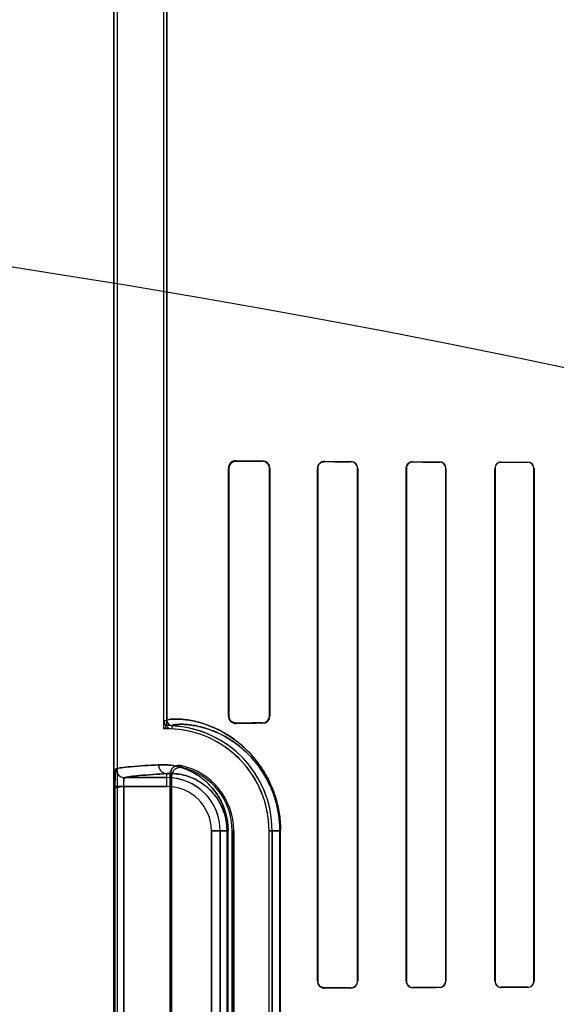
# Model space of a CAD drawing. Header units: millimetres. Extents: x 0 to 297, y 0 to 210.
# Tile 175 of 256: x 58.362 to 58.635, y 159.308 to 159.809. Entities that reach past the tile are written whole.
import ezdxf

# ---------------------------------------------------------------- set-up
doc = ezdxf.new("R2010")
doc.units = ezdxf.units.MM
doc.header["$LTSCALE"] = 16.335
doc.layers.get('0').update_dxf_attribs({"linetype": 'CONTINUOUS'})
for name, color, linetype in [('AXES_REF', 7, 'CONTINUOUS'), ('INTFCLR_1', 7, 'CONTINUOUS'), ('INTFCLR_72935', 7, 'CONTINUOUS')]:
    doc.layers.add(name, color=color, linetype=linetype)

msp = doc.modelspace()

# ---------------------------------------------------------------- linework, layer by layer
at = {"color": 7, "linetype": 'Continuous'}
for radius in [8.7262453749, 8.7255, 8.6696226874]:
    msp.add_circle((57.5376079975, 154.4105885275), radius, dxfattribs=at)
msp.add_arc((57.5376079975, 154.4105885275), 8.64, 278.2771290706, 261.7228709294, dxfattribs=at)
at = {"layer": 'AXES_REF', "color": 9, "linetype": 'Continuous'}
for radius in [7.9600610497, 5.3357191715]:
    msp.add_circle((57.5376079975, 154.4105885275), radius, dxfattribs=at)
at = {"layer": 'INTFCLR_1', "color": 6, "linetype": 'Continuous'}
for p, q in [((58.4094628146, 159.9635757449), (58.4094628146, 157.5605757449)), ((58.4110497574, 159.9635908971), (58.4110497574, 157.5605757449)), ((58.4348758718, 159.4527441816), (58.4348758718, 159.964076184)), ((58.4364628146, 159.964091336), (58.4364628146, 159.4527441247)), ((58.4676973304, 159.4550757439), (58.4676973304, 159.5810757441)), ((58.4679254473, 159.4550757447), (58.4679254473, 159.5810757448)), ((58.48867061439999, 159.5810757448), (58.48867061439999, 159.4550757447)), ((58.4888573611, 159.5810757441), (58.4888573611, 159.4550757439)), ((58.513006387, 159.3200757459), (58.513006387, 159.5810757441)), ((58.5131695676, 159.3200757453), (58.5131695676, 159.5810757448)), ((58.5334638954, 159.5810757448), (58.5334638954, 159.3200757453)), ((58.5336114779, 159.5810757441), (58.5336114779, 159.3200757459)), ((58.55821055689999, 159.3200757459), (58.55821055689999, 159.5810757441)), ((58.55834693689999, 159.3200757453), (58.55834693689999, 159.5810757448)), ((58.5783076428, 159.5810757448), (58.5783076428, 159.3200757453)), ((58.5784355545, 159.5810757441), (58.5784355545, 159.3200757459)), ((58.603362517, 159.3200757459), (58.603362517, 159.5810757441)), ((58.6034838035, 159.3200757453), (58.6034838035, 159.5810757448)), ((58.6231852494, 159.5810757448), (58.6231852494, 159.3200757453)), ((58.6233012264, 159.5810757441), (58.6233012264, 159.3200757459)), ((58.43804975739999, 159.4254067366), (58.43804975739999, 159.1517447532)), ((58.4388371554, 159.1527320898), (58.4388371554, 159.4244194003)), ((58.4696212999, 159.396575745), (58.4696212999, 159.1805757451)), ((58.4704086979, 159.1805757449), (58.4704086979, 159.3965757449)), ((58.4884086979, 159.1805757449), (58.4884086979, 159.3965757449)), ((58.48999564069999, 159.3965757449), (58.48999564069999, 159.1805757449))]:
    msp.add_line(p, q, dxfattribs=at)
at = {"layer": 'INTFCLR_1', "color": 9, "linetype": 'Continuous'}
for p, q in [((58.4716096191, 159.5849536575), (58.4716096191, 159.5847362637)), ((58.4851096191, 159.584656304), (58.4851096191, 159.5848493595)), ((58.5166096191, 159.5846600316), (58.5166096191, 159.5845004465)), ((58.5301096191, 159.5844434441), (58.5301096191, 159.5845937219)), ((58.5616096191, 159.5844618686), (58.5616096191, 159.5843273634)), ((58.5751096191, 159.5842836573), (58.5751096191, 159.5844130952)), ((58.6066096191, 159.5843133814), (58.6066096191, 159.584193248)), ((58.6201096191, 159.5841588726), (58.6201096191, 159.5842758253)), ((58.4679254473, 159.5810757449), (58.4676973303, 159.5810757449)), ((58.4888573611, 159.5810757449), (58.48867061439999, 159.5810757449)), ((58.5131695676, 159.5810757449), (58.5130063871, 159.5810757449)), ((58.5336114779, 159.5810757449), (58.5334638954, 159.5810757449)), ((58.55834693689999, 159.5810757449), (58.558210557, 159.5810757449)), ((58.5784355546, 159.5810757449), (58.5783076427, 159.5810757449)), ((58.6034838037, 159.5810757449), (58.6033625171, 159.5810757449)), ((58.6233012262, 159.5810757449), (58.6231852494, 159.5810757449)), ((58.4348758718, 159.4527439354), (58.4364628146, 159.4527439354)), ((58.4676973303, 159.4550757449), (58.4679254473, 159.4550757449)), ((58.4716096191, 159.4514152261), (58.4716096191, 159.4511978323)), ((58.4851096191, 159.4513021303), (58.4851096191, 159.4514951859)), ((58.48867061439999, 159.4550757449), (58.4888573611, 159.4550757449)), ((58.4390331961, 159.4500468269), (58.4389569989, 159.4484617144)), ((58.4149623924, 159.4236529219), (58.4364628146, 159.4236529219)), ((58.4364628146, 159.4191536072), (58.4364628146, 159.425672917)), ((58.4099823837, 159.4191536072), (58.4099823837, 159.1579978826)), ((58.4364628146, 159.4191536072), (58.4099823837, 159.4191536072)), ((58.4144776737, 159.1579978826), (58.4144776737, 159.4191536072)), ((58.4590406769, 159.1805757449), (58.4590406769, 159.3965757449)), ((58.4675491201, 159.3965757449), (58.4590406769, 159.3965757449)), ((58.4635399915, 159.3965757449), (58.4635399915, 159.1805757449)), ((58.4670232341, 159.3965757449), (58.4670232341, 159.1805757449)), ((58.4675491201, 159.1805757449), (58.4675491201, 159.3965757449)), ((58.4704086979, 159.3965757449), (58.4696212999, 159.3965757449)), ((58.4884086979, 159.3965757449), (58.4942440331, 159.3965757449)), ((58.49391208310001, 159.3965757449), (58.49391208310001, 159.1805757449)), ((58.494244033, 159.1805757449), (58.494244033, 159.3965757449)), ((58.5130063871, 159.3200757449), (58.5131695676, 159.3200757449)), ((58.5166096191, 159.3166510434), (58.5166096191, 159.3164914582)), ((58.5301096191, 159.316557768), (58.5301096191, 159.3167080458)), ((58.5334638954, 159.3200757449), (58.5336114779, 159.3200757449)), ((58.558210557, 159.3200757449), (58.55834693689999, 159.3200757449)), ((58.5616096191, 159.3168241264), (58.5616096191, 159.3166896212)), ((58.5751096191, 159.3167383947), (58.5751096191, 159.3168678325)), ((58.5783076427, 159.3200757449), (58.5784355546, 159.3200757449)), ((58.6033625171, 159.3200757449), (58.6034838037, 159.3200757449)), ((58.6066096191, 159.3169582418), (58.6066096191, 159.3168381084)), ((58.6201096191, 159.3168756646), (58.6201096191, 159.3169926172)), ((58.6231852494, 159.3200757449), (58.6233012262, 159.3200757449))]:
    msp.add_line(p, q, dxfattribs=at)
at = {"layer": 'INTFCLR_1', "color": 7, "linetype": 'Continuous'}
for points in [[(58.4705082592, 159.5845739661), (58.47061652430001, 159.5846055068), (58.4707281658, 159.5846342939), (58.4708431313, 159.5846600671), (58.4709609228, 159.584682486), (58.47108188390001, 159.584701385), (58.4712072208, 159.5847166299), (58.47133726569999, 159.5847278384), (58.4714714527, 159.5847345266), (58.4716096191, 159.5847362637)], [(58.515513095, 159.5843252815), (58.5156256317, 159.5843605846), (58.51574071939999, 159.5843923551), (58.5158582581, 159.5844204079), (58.5159780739, 159.5844445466), (58.5161001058, 159.5844646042), (58.5162244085, 159.5844804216), (58.516350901, 159.5844918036), (58.5164793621, 159.5844985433), (58.5166096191, 159.5845004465)], [(58.4716096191, 159.4514152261), (58.471471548, 159.4514169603), (58.47133736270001, 159.4514236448), (58.4712072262, 159.4514348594), (58.4710816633, 159.4514501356), (58.4709603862, 159.451469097), (58.4708423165, 159.4514915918), (58.47072715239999, 159.4515174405), (58.4706153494, 159.4515463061), (58.4705069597, 159.4515779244)], [(58.5166096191, 159.3166510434), (58.51648702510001, 159.3166526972), (58.5163633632, 159.3166588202), (58.51623880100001, 159.3166695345), (58.51611253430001, 159.3166850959), (58.5159857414, 159.3167055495), (58.5158615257, 159.3167303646), (58.51574097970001, 159.3167590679), (58.5156232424, 159.316791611), (58.5155084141, 159.3168277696)]]:
    msp.add_lwpolyline(points, dxfattribs=at)
at = {"layer": 'INTFCLR_1', "color": 6, "linetype": 'Continuous'}
for centre, radius, start, end in [((58.4715760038, 159.5810750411), 0.0038787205, 89.5034398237, 179.9896159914), ((58.48508336, 159.5810754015), 0.003774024, 0.0052012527, 89.6013433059), ((58.48508985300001, 159.5810755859), 0.0035807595, 0.0025424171, 89.68372284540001), ((58.5165908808, 159.5810755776), 0.0035845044, 89.7004800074, 179.997339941), ((58.53009335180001, 159.5810756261), 0.0035181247, 0.0019213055, 89.7350742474), ((58.53009610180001, 159.5810756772), 0.0033677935, 0.0011508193, 89.770029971), ((58.5615967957, 159.5810756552), 0.0033862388, 89.7830245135, 179.9984963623), ((58.56159931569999, 159.5810748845), 0.0032524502, 89.8184937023, 179.9848434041), ((58.5750983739, 159.5810756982), 0.0033372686, 0.0007876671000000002, 89.806945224), ((58.5750996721, 159.5810757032), 0.0032079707, 0.0007436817, 89.82233974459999), ((58.6066006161, 159.5810752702), 0.0032381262, 89.84069783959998, 179.9916147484), ((58.6066018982, 159.5810751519), 0.0031181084, 89.8581250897, 179.989104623), ((58.6201005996, 159.5810751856), 0.0032006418, 0.009996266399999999, 89.83853524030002), ((58.6201014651, 159.5810750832), 0.0030837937, 0.0122927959, 89.8484988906), ((58.4391630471, 159.4527439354), 0.0042871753, 179.9999882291, 267.2452073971), ((58.4391630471, 159.4527439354), 0.0027002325, 180, 267.24443316), ((58.4715760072, 159.4550764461), 0.0038787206, 180.010373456, 270.4965110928), ((58.485089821, 159.4550759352), 0.0035808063, 270.3167873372, 359.9969508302), ((58.4850833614, 159.4550760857), 0.0037740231, 270.3986358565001, 359.9948113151), ((58.4364628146, 159.3965757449), 0.0519458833, 1.1159e-06, 87.24788268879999), ((58.4364628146, 159.3965757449), 0.0535328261, 2.350000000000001e-08, 87.2478819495), ((58.4364628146, 159.3965757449), 0.0339458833, 1.7076e-06, 78.11108184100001), ((58.4364628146, 159.3965757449), 0.0331584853, 1.409e-07, 76.16476393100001), ((58.5165908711, 159.3200759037), 0.0035844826, 180.0025220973, 270.2996750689), ((58.5300933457, 159.3200758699), 0.0035181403, 270.2650249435, 359.9979809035), ((58.5300960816, 159.3200758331), 0.0033678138, 270.2303131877, 359.998506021), ((58.5615966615, 159.3200759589), 0.0033862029, 180.0036033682, 270.2192392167), ((58.5615994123, 159.3200767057), 0.0032525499, 180.016918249, 270.1797988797), ((58.5750974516, 159.320076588), 0.0033381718, 270.2088390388, 359.9855468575), ((58.57509946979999, 159.3200760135), 0.0032081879, 270.1812591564, 359.9952115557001), ((58.6066005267, 159.3200761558), 0.0032380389, 180.0072517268, 270.1608864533), ((58.6066018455, 159.3200763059), 0.0031180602, 180.0103008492, 270.1428446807), ((58.62010055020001, 159.3200763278), 0.0032006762, 270.162348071, 359.9895839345), ((58.6201014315, 159.3200764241), 0.0030838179, 270.1521243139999, 359.9873886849)]:
    msp.add_arc(centre, radius, start, end, dxfattribs=at)
at = {"layer": 'INTFCLR_1', "color": 7, "linetype": 'Continuous'}
for centre, radius, start, end in [((58.4715861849, 159.5810755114), 0.0036607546, 107.1248399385, 179.9963450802), ((58.47158603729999, 159.4550758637), 0.0036605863, 180.0018592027, 252.8555548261), ((58.41497285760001, 159.4281536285), 0.0045010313, 180.0177188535, 269.8667752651)]:
    msp.add_arc(centre, radius, start, end, dxfattribs=at)
at = {"layer": 'INTFCLR_1', "color": 9, "linetype": 'Continuous'}
for centre, radius, start, end in [((58.3800311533, 159.3707317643), 0.08666611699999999, 42.0440516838, 42.95981976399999), ((58.4364628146, 159.3965757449), 0.0270771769, 4.199999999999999e-09, 90.00000000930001), ((58.38031644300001, 159.3785569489), 0.0743507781, 38.0856590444, 39.0588528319), ((58.4364628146, 159.3965757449), 0.0225778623, 2.598e-07, 89.99999993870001)]:
    msp.add_arc(centre, radius, start, end, dxfattribs=at)
at = {"layer": 'INTFCLR_1', "color": 6, "linetype": 'Continuous'}
for centre, major_axis, ratio, start_param, end_param in [((58.9058596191, 159.5855757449), (0.4693968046, 0), 0.0034906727, -2.752156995, -2.682292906), ((58.9058596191, 159.5855757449), (0.4963968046, 0), 0.0034906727, -2.6358278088, -2.5822577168), ((58.9058596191, 159.5855757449), (0.4693968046, 0), 0.0034906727, -2.5485709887, -2.4989177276), ((58.9058596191, 159.5855757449), (0.4963968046, 0), 0.0034906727, -2.4721230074, -2.4294368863), ((58.9058596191, 159.5855757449), (0.4693968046, 0), 0.0034906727, -2.3940887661, -2.3526946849), ((58.9058596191, 159.5855757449), (0.4963968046, 0), 0.0034906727, -2.3371288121, -2.3000343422), ((58.9058596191, 159.5855757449), (0.4693968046, 0), 0.0034906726, -2.262071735, -2.2252929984), ((58.9058596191, 159.5855757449), (0.4963968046, 0), 0.0034906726, -2.217857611, -2.1841931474), ((58.9058596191, 159.4505757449), (0.4963968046, 0), 0.0034906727, 2.5822577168, 2.6358278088), ((58.9058596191, 159.4505757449), (0.4693968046, 0), 0.0034906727, 2.682292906, 2.752156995), ((58.9058596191, 159.3155757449), (0.4963968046, 0), 0.0034906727, 2.4294368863, 2.4721230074), ((58.9058596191, 159.3155757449), (0.4693968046, 0), 0.0034906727, 2.4989177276, 2.5485709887), ((58.9058596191, 159.315575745), (0.4963968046, 0), 0.0034906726, 2.3000343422, 2.3371288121), ((58.9058596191, 159.315575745), (0.4693968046, 0), 0.0034906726, 2.3526946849, 2.3940887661), ((58.9058596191, 159.3155757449), (0.4963968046, 0), 0.0034906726, 2.1841931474, 2.217857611), ((58.9058596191, 159.3155757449), (0.4693968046, 0), 0.0034906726, 2.2252929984, 2.262071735)]:
    msp.add_ellipse(centre, major_axis=major_axis, ratio=ratio, start_param=start_param, end_param=end_param, dxfattribs=at)
at = {"layer": 'INTFCLR_1', "color": 7, "linetype": 'Continuous'}
for points, knots in [([(58.4679254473, 159.5810757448), (58.4679256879, 159.5815783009), (58.4681504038, 159.5826385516), (58.46930808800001, 159.5842157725), (58.470760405, 159.5847307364), (58.4716096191, 159.5847362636)], [0, 0, 0, 0, 0.2647708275, 0.5525836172, 1, 1, 1, 1]), ([(58.5131695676, 159.5810757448), (58.5131693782, 159.5816713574), (58.5134795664, 159.5828167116), (58.5147439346, 159.5841511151), (58.5159563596, 159.5844894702), (58.5166096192, 159.5845004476)], [0, 0, 0, 0, 0.335149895, 0.6323603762, 1, 1, 1, 1]), ([(58.4716096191, 159.4514152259), (58.47103974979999, 159.4514196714), (58.4699715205, 159.4516613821), (58.4684406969, 159.4528478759), (58.467922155, 159.4542270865), (58.4679254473, 159.4550757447)], [0, 0, 0, 0, 0.3002660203, 0.5528494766, 1, 1, 1, 1]), ([(58.4105266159, 159.4282092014), (58.4104406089, 159.4283116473), (58.4102607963, 159.4275331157), (58.4101804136, 159.4265934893), (58.4100539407, 159.4245242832), (58.4100115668, 159.4225316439), (58.40998693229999, 159.4208671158), (58.4099823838, 159.419732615), (58.4099823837, 159.41915361)], [0, 0, 0, 0, 0.0440197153, 0.1339656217, 0.4566814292, 0.6255919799, 0.8094559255, 1, 1, 1, 1]), ([(58.4099823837, 159.4191536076), (58.4099823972, 159.4199855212), (58.4099905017, 159.4215854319), (58.4100433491, 159.4238276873), (58.4101057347, 159.4260060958), (58.41028595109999, 159.4274029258), (58.4104715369, 159.4281522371)], [0, 0, 0, 0, 0.2764955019, 0.5316615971, 0.7456750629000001, 1, 1, 1, 1]), ([(58.4105266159, 159.4282092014), (58.4105225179, 159.4273467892), (58.4109669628, 159.4258270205), (58.4126468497, 159.4241298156), (58.4141604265, 159.4236773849), (58.415016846, 159.4236814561)], [0, 0, 0, 0, 0.3692997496, 0.633266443, 1, 1, 1, 1]), ([(58.4144776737, 159.4191536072), (58.4144776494, 159.4196684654), (58.41446111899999, 159.4206857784), (58.41467314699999, 159.4219851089), (58.4144192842, 159.4235789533), (58.4149623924, 159.4236529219)], [0, 0, 0, 0, 0.3396962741, 0.6383566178, 1, 1, 1, 1]), ([(58.4144776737, 159.4191536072), (58.4144776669, 159.4194431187), (58.4144834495, 159.4202517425), (58.4145412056, 159.421698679), (58.4146174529, 159.4225465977), (58.4148285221, 159.4237931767), (58.415016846, 159.4236814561)], [0, 0, 0, 0, 0.188311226, 0.5371313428, 0.8575728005, 1, 1, 1, 1]), ([(58.5166096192, 159.3166510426), (58.516159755, 159.3166572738), (58.5151421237, 159.3168448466), (58.513658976, 159.3179389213), (58.5131657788, 159.3193079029), (58.5131695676, 159.3200757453)], [0, 0, 0, 0, 0.2535536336, 0.5672629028, 1, 1, 1, 1]), ([(58.5155084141, 159.3168277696), (58.5149337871, 159.3170198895), (58.5137028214, 159.3178302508), (58.5131695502, 159.3192811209), (58.5131695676, 159.3200757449)], [0, 0, 0, 0, 0.4326208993, 1, 1, 1, 1])]:
    msp.add_open_spline(points, degree=3, knots=knots, dxfattribs=at)
at = {"layer": 'INTFCLR_1', "color": 9, "linetype": 'Continuous'}
for points, knots in [([(58.43646281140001, 159.452744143), (58.4364627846, 159.4528689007), (58.43690353, 159.4531175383), (58.4382310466, 159.4533794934), (58.440465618, 159.4535251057), (58.44330917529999, 159.4534363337), (58.4463085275, 159.453144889), (58.4498548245, 159.4525443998), (58.45314364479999, 159.4517209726), (58.4560373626, 159.4508011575), (58.45932509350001, 159.4495882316), (58.46376424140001, 159.4475613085), (58.4682719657, 159.4448769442), (58.4715173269, 159.4425277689), (58.4734833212, 159.44095272), (58.4755573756, 159.4391698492), (58.4781835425, 159.4366479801), (58.4812886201, 159.4331632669), (58.4837859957, 159.4298311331), (58.4857342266, 159.4268250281), (58.4877255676, 159.4233948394), (58.4895346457, 159.4196181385), (58.49110094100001, 159.4154983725), (58.4921678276, 159.412085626), (58.4930579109, 159.4084425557), (58.493963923, 159.4032735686), (58.494244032, 159.3992682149), (58.4942440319, 159.3965757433)], [0, 0, 0, 0, 0.0041251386, 0.013256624, 0.0482721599, 0.0750908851, 0.1080998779, 0.1475758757, 0.194005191, 0.2200383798, 0.2479505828, 0.3098380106, 0.381104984, 0.4210116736, 0.4422270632, 0.4643841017, 0.5114301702, 0.5624937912, 0.6185532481, 0.6489211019, 0.6808998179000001, 0.7496577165, 0.7870645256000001, 0.8265679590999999, 0.8678085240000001, 0.9109729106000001, 1, 1, 1, 1]), ([(58.4390331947, 159.4500468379), (58.43903278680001, 159.4501683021), (58.43944118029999, 159.4504207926), (58.44071325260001, 159.4506875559), (58.4428265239, 159.4508428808), (58.4455278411, 159.4507717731), (58.4483710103, 159.4505068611), (58.4517344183, 159.4499474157), (58.45485486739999, 159.4491720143), (58.45760194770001, 159.4483018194), (58.4607247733, 159.4471526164), (58.46494108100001, 159.4452274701), (58.46922348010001, 159.4426737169), (58.4723067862, 159.4404366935), (58.4741755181, 159.4389355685), (58.4761468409, 159.4372361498), (58.4786432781, 159.4348315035), (58.4815943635, 159.4315080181), (58.4839685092, 159.4283288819), (58.4858203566, 159.4254603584), (58.4877141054, 159.4221855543), (58.4894340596, 159.4185801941), (58.4909230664, 159.4146474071), (58.4919376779, 159.4113886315), (58.49278403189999, 159.4079096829), (58.4936457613, 159.4029725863), (58.4939121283, 159.3991473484), (58.49391208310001, 159.3965757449)], [0, 0, 0, 0, 0.0042188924, 0.0133516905, 0.048284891, 0.0750250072, 0.1078940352, 0.147154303, 0.1934263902, 0.2194099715, 0.2472177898, 0.3089652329, 0.3801038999, 0.4199826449, 0.441193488, 0.4633435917, 0.5103684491, 0.5614635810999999, 0.6175595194, 0.6479869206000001, 0.6800148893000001, 0.7489116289, 0.7864124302, 0.8260117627, 0.8673817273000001, 0.9106793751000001, 1, 1, 1, 1]), ([(58.4104715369, 159.4281522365), (58.4113830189, 159.4283991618), (58.4138368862, 159.4287671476), (58.4210594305, 159.4295371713), (58.4273796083, 159.4299078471), (58.4321686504, 159.4301722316)], [0, 0, 0, 0, 0.1299135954, 0.3401620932, 1, 1, 1, 1]), ([(58.4321686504, 159.4301722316), (58.43353146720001, 159.4302474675), (58.4363855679, 159.4302273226), (58.44083041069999, 159.4296199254), (58.4455964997, 159.4282732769), (58.4496802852, 159.4264003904), (58.4530281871, 159.4243167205), (58.45517714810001, 159.4226807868), (58.4568928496, 159.4211593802), (58.4586787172, 159.4193974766), (58.4608841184, 159.4168138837), (58.46286738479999, 159.4138055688), (58.4643312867, 159.4110020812), (58.46537285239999, 159.4085772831), (58.4662752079, 159.4058949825), (58.4669826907, 159.402973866), (58.4674426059, 159.3998389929), (58.4675491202, 159.3976796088), (58.4675491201, 159.3965757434)], [0, 0, 0, 0, 0.0750536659, 0.1564805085, 0.2459796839, 0.3464559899, 0.4023291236, 0.4625807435, 0.4947026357, 0.5283756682, 0.6004715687, 0.6810517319, 0.7259046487, 0.7742538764, 0.8260146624, 0.8813433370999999, 0.9392998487, 1, 1, 1, 1]), ([(58.4321686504, 159.4301722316), (58.43217143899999, 159.4296122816), (58.4323870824, 159.4284437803), (58.4333378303, 159.4269233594), (58.4347916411, 159.425908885), (58.435926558, 159.4256758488), (58.4364628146, 159.425672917)], [0, 0, 0, 0, 0.2451610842, 0.5075751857, 0.7652119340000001, 1, 1, 1, 1]), ([(58.4364628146, 159.425672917), (58.4317171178, 159.4254085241), (58.4254539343, 159.4250377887), (58.4182970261, 159.4242678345), (58.4158653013, 159.4238997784), (58.4149623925, 159.4236529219)], [0, 0, 0, 0, 0.6598051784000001, 0.8700608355, 1, 1, 1, 1]), ([(58.4364628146, 159.425672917), (58.437632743, 159.4257477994), (58.4400859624, 159.4257509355), (58.44391249, 159.4252516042), (58.4480226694, 159.4241084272), (58.45154893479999, 159.4225005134), (58.4544417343, 159.4207033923), (58.4563008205, 159.4192886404), (58.4577854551, 159.4179710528), (58.4593328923, 159.4164421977), (58.4612448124, 159.4141972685), (58.4629628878, 159.4115823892), (58.46423183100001, 159.4091440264), (58.4651351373, 159.4070332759), (58.4659178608, 159.4046967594), (58.4665318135, 159.4021514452), (58.4669307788, 159.3994198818), (58.46702329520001, 159.3975379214), (58.4670232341, 159.3965757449)], [0, 0, 0, 0, 0.0744459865, 0.155311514, 0.2443281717, 0.3444036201, 0.4001947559, 0.4603491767, 0.4924878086, 0.5261985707, 0.5984270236, 0.6792967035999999, 0.7242751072, 0.7728542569, 0.8249392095, 0.880574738, 0.9388989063, 1, 1, 1, 1])]:
    msp.add_open_spline(points, degree=3, knots=knots, dxfattribs=at)
at = {"layer": 'INTFCLR_1', "color": 6, "linetype": 'Continuous'}
for points, knots in [([(58.443456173, 159.4297934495), (58.4429835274, 159.4298929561), (58.44199855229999, 159.4299412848), (58.4405825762, 159.4295350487), (58.439368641, 159.4287008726), (58.43834655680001, 159.4273386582), (58.4380497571, 159.4261209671), (58.4380497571, 159.4254067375)], [0, 0, 0, 0, 0.1827094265, 0.3654377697, 0.5479254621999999, 0.7298247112, 1, 1, 1, 1]), ([(58.4388371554, 159.4244194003), (58.4388371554, 159.4249127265), (58.4390007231, 159.4259041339), (58.4397104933, 159.4272232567), (58.440808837, 159.4282380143), (58.442395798, 159.4289430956), (58.443680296, 159.428947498), (58.4443920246, 159.4287722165)], [0, 0, 0, 0, 0.1831398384, 0.3651953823, 0.546521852, 0.727886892, 1, 1, 1, 1])]:
    msp.add_open_spline(points, degree=3, knots=knots, dxfattribs=at)
at = {"layer": 'INTFCLR_72935', "color": 6, "linetype": 'Continuous'}
for p, q in [((58.4094628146, 157.5605757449), (58.4094628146, 159.9635757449)), ((58.4110497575, 159.9636060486), (58.4110497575, 157.5605757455)), ((58.4348758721, 159.4484973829), (58.4348758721, 159.9640610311)), ((58.4364628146, 159.450108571), (58.4364628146, 159.964091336)), ((58.4676973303, 159.5810757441), (58.4676973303, 159.4550757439)), ((58.4679254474, 159.5810757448), (58.4679254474, 159.4550757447)), ((58.48867061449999, 159.4550757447), (58.48867061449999, 159.5810757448)), ((58.4888573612, 159.4550757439), (58.4888573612, 159.5810757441)), ((58.5130063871, 159.5810757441), (58.5130063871, 159.3200757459)), ((58.5131695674, 159.5810757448), (58.5131695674, 159.3200757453)), ((58.5334638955, 159.3200757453), (58.5334638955, 159.5810757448)), ((58.53361147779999, 159.3200757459), (58.53361147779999, 159.5810757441)), ((58.5582105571, 159.5810757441), (58.5582105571, 159.3200757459)), ((58.558346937, 159.5810757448), (58.558346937, 159.3200757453)), ((58.5783076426, 159.3200757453), (58.5783076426, 159.5810757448)), ((58.5784355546, 159.3200757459), (58.5784355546, 159.5810757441)), ((58.6033625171, 159.5810757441), (58.6033625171, 159.3200757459)), ((58.6034838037, 159.5810757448), (58.6034838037, 159.3200757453)), ((58.6231852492, 159.3200757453), (58.6231852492, 159.5810757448)), ((58.6233012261, 159.3200757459), (58.6233012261, 159.5810757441)), ((58.4364628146, 159.4501085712), (58.4353988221, 159.4490337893)), ((58.43804975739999, 159.1517447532), (58.43804975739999, 159.4254067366)), ((58.4388371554, 159.4244194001), (58.4388371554, 159.1527320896)), ((58.4696212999, 159.1805757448), (58.4696212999, 159.3965757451)), ((58.4704086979, 159.3965757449), (58.4704086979, 159.1805757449)), ((58.4884086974, 159.1805757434), (58.4884086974, 159.3965757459)), ((58.48999564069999, 159.1805757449), (58.48999564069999, 159.3965757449))]:
    msp.add_line(p, q, dxfattribs=at)
at = {"layer": 'INTFCLR_72935', "color": 9, "linetype": 'Continuous'}
for p, q in [((58.4716096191, 159.5847362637), (58.4716096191, 159.5849536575)), ((58.4851096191, 159.5848493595), (58.4851096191, 159.584656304)), ((58.5166096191, 159.5845004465), (58.5166096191, 159.5846600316)), ((58.5301096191, 159.5845937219), (58.5301096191, 159.5844434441)), ((58.5616096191, 159.5843273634), (58.5616096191, 159.5844618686)), ((58.5751096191, 159.5844130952), (58.5751096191, 159.5842836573)), ((58.6066096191, 159.584193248), (58.6066096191, 159.5843133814)), ((58.6201096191, 159.5842758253), (58.6201096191, 159.5841588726)), ((58.4676973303, 159.5810757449), (58.4679254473, 159.5810757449)), ((58.48867061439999, 159.5810757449), (58.4888573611, 159.5810757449)), ((58.5130063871, 159.5810757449), (58.5131695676, 159.5810757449)), ((58.5334638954, 159.5810757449), (58.5336114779, 159.5810757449)), ((58.558210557, 159.5810757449), (58.55834693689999, 159.5810757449)), ((58.5783076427, 159.5810757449), (58.5784355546, 159.5810757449)), ((58.6033625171, 159.5810757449), (58.6034838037, 159.5810757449)), ((58.6231852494, 159.5810757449), (58.6233012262, 159.5810757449)), ((58.4679254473, 159.4550757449), (58.4676973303, 159.4550757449)), ((58.4716096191, 159.4511978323), (58.4716096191, 159.4514152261)), ((58.4851096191, 159.4514951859), (58.4851096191, 159.4513021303)), ((58.4888573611, 159.4550757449), (58.48867061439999, 159.4550757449)), ((58.4364628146, 159.4236529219), (58.4149623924, 159.4236529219)), ((58.4364628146, 159.4191536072), (58.4364628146, 159.425672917)), ((58.4099823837, 159.4191536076), (58.4099823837, 159.1579978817)), ((58.4144776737, 159.4191536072), (58.4144776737, 159.1579978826)), ((58.4144776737, 159.4191536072), (58.4364628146, 159.4191536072)), ((58.4590406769, 159.3965757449), (58.4590406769, 159.1805757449)), ((58.4590406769, 159.3965757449), (58.4675491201, 159.3965757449)), ((58.4635399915, 159.1805757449), (58.4635399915, 159.3965757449)), ((58.4670232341, 159.1805757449), (58.4670232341, 159.3965757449)), ((58.4675491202, 159.180575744), (58.4675491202, 159.3965757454)), ((58.4696212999, 159.3965757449), (58.4704086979, 159.3965757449)), ((58.4942440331, 159.3965757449), (58.4884086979, 159.3965757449)), ((58.49391208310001, 159.1805757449), (58.49391208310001, 159.3965757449)), ((58.4942440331, 159.1805757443), (58.4942440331, 159.3965757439)), ((58.5131695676, 159.3200757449), (58.5130063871, 159.3200757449)), ((58.5166096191, 159.3164914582), (58.5166096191, 159.3166510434)), ((58.5301096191, 159.3167080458), (58.5301096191, 159.316557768)), ((58.5336114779, 159.3200757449), (58.5334638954, 159.3200757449)), ((58.55834693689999, 159.3200757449), (58.558210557, 159.3200757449)), ((58.5616096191, 159.3166896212), (58.5616096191, 159.3168241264)), ((58.5751096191, 159.3168678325), (58.5751096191, 159.3167383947)), ((58.5784355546, 159.3200757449), (58.5783076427, 159.3200757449)), ((58.6034838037, 159.3200757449), (58.6033625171, 159.3200757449)), ((58.6066096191, 159.3168381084), (58.6066096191, 159.3169582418)), ((58.6201096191, 159.3169926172), (58.6201096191, 159.3168756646)), ((58.6233012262, 159.3200757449), (58.6231852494, 159.3200757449))]:
    msp.add_line(p, q, dxfattribs=at)
at = {"layer": 'INTFCLR_72935', "color": 7, "linetype": 'Continuous'}
for p, q in [((58.4144776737, 159.4191536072), (58.4099804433, 159.4182841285)), ((58.4099823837, 159.4191536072), (58.4144776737, 159.4191536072))]:
    msp.add_line(p, q, dxfattribs=at)
for points in [[(58.4716096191, 159.5847362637), (58.471471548, 159.5847345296), (58.47133736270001, 159.584727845), (58.4712072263, 159.5847166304), (58.4710816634, 159.5847013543), (58.4709603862, 159.5846823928), (58.4708423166, 159.584659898), (58.47072715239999, 159.5846340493), (58.4706153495, 159.5846051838), (58.4705069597, 159.5845735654)], [(58.5166096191, 159.5845004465), (58.51648702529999, 159.5844987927), (58.51636336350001, 159.5844926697), (58.5162388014, 159.5844819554), (58.5161125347, 159.584466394), (58.5159857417, 159.5844459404), (58.5158615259, 159.5844211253), (58.5157409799, 159.5843924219), (58.5156232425, 159.5843598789), (58.5155084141, 159.5843237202)], [(58.5604886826, 159.5842754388), (58.56060401, 159.5843130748), (58.5607218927, 159.5843469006), (58.5608422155, 159.5843767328), (58.5609647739, 159.5844023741), (58.5610895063, 159.584423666), (58.5612164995, 159.58444046), (58.5613456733, 159.5844525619), (58.5614767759, 159.5844597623), (58.5616096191, 159.5844618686)], [(58.4705082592, 159.4515775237), (58.47061652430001, 159.4515459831), (58.4707281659, 159.4515171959), (58.4708431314, 159.4514914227), (58.4709609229, 159.4514690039), (58.47108188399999, 159.4514501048), (58.4712072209, 159.4514348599), (58.47133726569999, 159.4514236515), (58.4714714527, 159.4514169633), (58.4716096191, 159.4514152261)], [(58.515513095, 159.3168262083), (58.5156256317, 159.3167909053), (58.51574071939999, 159.3167591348), (58.5158582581, 159.316731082), (58.5159780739, 159.3167069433), (58.5161001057, 159.3166868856), (58.5162244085, 159.3166710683), (58.516350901, 159.3166596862), (58.5164793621, 159.3166529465), (58.5166096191, 159.3166510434)]]:
    msp.add_lwpolyline(points, dxfattribs=at)
at = {"layer": 'INTFCLR_72935', "color": 6, "linetype": 'Continuous'}
for centre, radius, start, end in [((58.4715760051, 159.5810750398), 0.0038787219, 89.50345684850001, 179.9895970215), ((58.4850833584, 159.581075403), 0.0037740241, 0.0051785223, 89.6013172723), ((58.48508978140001, 159.5810755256), 0.0035808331, 0.0035082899, 89.6825807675), ((58.5165908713, 159.5810755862), 0.0035844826, 89.7003260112, 179.997476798), ((58.5300929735, 159.58107528), 0.0035184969, 0.0075571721, 89.72893754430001), ((58.5300960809, 159.5810756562), 0.0033678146, 0.0015076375, 89.7696787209), ((58.5615989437, 159.581075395), 0.0032520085, 89.8119152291, 179.9938362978), ((58.5750978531, 159.5810754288), 0.0033377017, 0.005412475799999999, 89.79801830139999), ((58.5750995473, 159.5810755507), 0.0032081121, 0.003467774, 89.8201244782), ((58.6066003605, 159.5810755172), 0.0032378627, 89.83616157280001, 179.9959851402), ((58.6066014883, 159.5810755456), 0.0031177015, 89.8505711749, 179.9963381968), ((58.6201009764, 159.5810755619), 0.0032002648, 0.0032606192, 89.8452670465), ((58.6201019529, 159.5810755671), 0.0030833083, 0.0033026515, 89.85754351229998), ((58.4715760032, 159.4550764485), 0.0038787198, 180.0104092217, 270.4965708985), ((58.48508985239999, 159.4550759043), 0.0035807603, 270.3162895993, 359.9974451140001), ((58.4850833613, 159.4550760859), 0.0037740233, 270.3986390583, 359.9948084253), ((58.4364628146, 159.3965757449), 0.0519458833, 1.1159e-06, 91.75065371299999), ((58.4364628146, 159.3965757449), 0.0535328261, 0, 90), ((58.4149728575, 159.4281536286), 0.0045010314, 180.0177195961, 269.8667759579), ((58.4364628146, 159.3965757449), 0.0339458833, 1.7076e-06, 78.1110818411), ((58.4364628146, 159.3965757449), 0.0331584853, 2.407e-07, 76.16476395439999), ((58.5165909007, 159.3200759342), 0.0035845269, 180.0030099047, 270.299200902), ((58.5300932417, 159.3200759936), 0.003518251, 270.2667111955, 359.9959667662), ((58.53009610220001, 159.3200758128), 0.0033677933, 270.2299606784, 359.9988529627), ((58.5615967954, 159.3200758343), 0.0033862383, 180.0014951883, 270.2169785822), ((58.5615987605, 159.3200759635), 0.003251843, 180.0038443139, 270.1913203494), ((58.57509801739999, 159.3200759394), 0.0033375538, 270.1991686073, 359.9966794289), ((58.57509955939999, 159.320075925), 0.003208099, 270.1796601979, 359.9967909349), ((58.6066003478, 159.3200759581), 0.0032378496, 180.0037546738, 270.1640642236), ((58.6066014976, 159.3200759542), 0.0031177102, 180.0038388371, 270.1492566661), ((58.6201009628, 159.3200759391), 0.0032002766, 270.1549760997, 359.9965416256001), ((58.6201019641, 159.3200759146), 0.0030832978, 270.1422477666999, 359.9968552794)]:
    msp.add_arc(centre, radius, start, end, dxfattribs=at)
at = {"layer": 'INTFCLR_72935', "color": 7, "linetype": 'Continuous'}
for centre, radius, start, end in [((58.47158603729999, 159.5810756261), 0.0036605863, 107.1444452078, 179.9981408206), ((58.4715861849, 159.4550759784), 0.0036607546, 180.0036548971, 252.8751600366)]:
    msp.add_arc(centre, radius, start, end, dxfattribs=at)
at = {"layer": 'INTFCLR_72935', "color": 9, "linetype": 'Continuous'}
for centre, radius, start, end in [((58.3800310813, 159.3707316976), 0.0866662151, 42.0440525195, 42.95981956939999), ((58.4364628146, 159.3965757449), 0.0270771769, 0, 89.9999999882), ((58.3803164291, 159.3785569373), 0.0743507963, 38.0856594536, 39.058853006), ((58.4364628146, 159.3965757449), 0.0225778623, 2.598e-07, 89.99999993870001)]:
    msp.add_arc(centre, radius, start, end, dxfattribs=at)
at = {"layer": 'INTFCLR_72935', "color": 6, "linetype": 'Continuous'}
for centre, major_axis, ratio, start_param, end_param in [((58.9058596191, 159.5855757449), (0.4693968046, 0), 0.0034906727, -2.752156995, -2.682292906), ((58.9058596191, 159.5855757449), (0.4963968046, 0), 0.0034906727, -2.6358278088, -2.5822577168), ((58.9058596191, 159.5855757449), (0.4693968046, 0), 0.0034906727, -2.5485709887, -2.4989177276), ((58.9058596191, 159.5855757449), (0.4963968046, 0), 0.0034906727, -2.4721230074, -2.4294368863), ((58.9058596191, 159.5855757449), (0.4693968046, 0), 0.0034906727, -2.3940887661, -2.3526946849), ((58.9058596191, 159.5855757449), (0.4963968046, 0), 0.0034906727, -2.3371288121, -2.3000343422), ((58.9058596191, 159.5855757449), (0.4693968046, 0), 0.0034906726, -2.262071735, -2.2252929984), ((58.9058596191, 159.5855757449), (0.4963968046, 0), 0.0034906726, -2.217857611, -2.1841931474), ((58.9058596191, 159.4505757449), (0.4963968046, 0), 0.0034906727, 2.5822577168, 2.6358278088), ((58.9058596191, 159.4505757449), (0.4693968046, 0), 0.0034906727, 2.682292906, 2.752156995), ((58.9058596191, 159.3155757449), (0.4963968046, 0), 0.0034906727, 2.4294368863, 2.4721230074), ((58.9058596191, 159.3155757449), (0.4693968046, 0), 0.0034906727, 2.4989177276, 2.5485709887), ((58.9058596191, 159.315575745), (0.4963968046, 0), 0.0034906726, 2.3000343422, 2.3371288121), ((58.9058596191, 159.315575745), (0.4693968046, 0), 0.0034906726, 2.3526946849, 2.3940887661), ((58.9058596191, 159.3155757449), (0.4963968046, 0), 0.0034906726, 2.1841931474, 2.217857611), ((58.9058596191, 159.3155757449), (0.4693968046, 0), 0.0034906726, 2.2252929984, 2.262071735)]:
    msp.add_ellipse(centre, major_axis=major_axis, ratio=ratio, start_param=start_param, end_param=end_param, dxfattribs=at)
at = {"layer": 'INTFCLR_72935', "color": 7, "linetype": 'Continuous'}
for points, knots in [([(58.4716096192, 159.5847362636), (58.47103975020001, 159.5847318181), (58.4699715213, 159.5844901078), (58.4684406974, 159.5833036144), (58.46792215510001, 159.5819244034), (58.4679254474, 159.5810757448)], [0, 0, 0, 0, 0.300265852, 0.5528492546, 1, 1, 1, 1]), ([(58.5166096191, 159.5845004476), (58.515965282, 159.5844915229), (58.514755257, 159.584156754), (58.5134839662, 159.5828279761), (58.5131666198, 159.5816731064), (58.5131695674, 159.5810757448)], [0, 0, 0, 0, 0.3625793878, 0.6638826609, 1, 1, 1, 1]), ([(58.561609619, 159.5844618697), (58.5611326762, 159.5844587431), (58.5600263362, 159.5842330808), (58.55861145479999, 159.5830491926), (58.5582059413, 159.5817386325), (58.5582105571, 159.5810757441)], [0, 0, 0, 0, 0.2716425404, 0.622451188, 1, 1, 1, 1]), ([(58.558210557, 159.5810757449), (58.5582105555, 159.581682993), (58.55858833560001, 159.5830811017), (58.5597645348, 159.5840246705), (58.5604886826, 159.5842754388)], [0, 0, 0, 0, 0.4420893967, 1, 1, 1, 1]), ([(58.4679254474, 159.4550757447), (58.467925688, 159.4545731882), (58.4681504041, 159.4535129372), (58.4693080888, 159.4519357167), (58.4707604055, 159.451420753), (58.4716096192, 159.4514152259)], [0, 0, 0, 0, 0.2647710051, 0.5525837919, 1, 1, 1, 1]), ([(58.4099804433, 159.4182841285), (58.4099778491, 159.4188636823), (58.4099834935, 159.4200159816), (58.4099963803, 159.4217053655), (58.4100248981, 159.4231874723), (58.4100622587, 159.4244270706), (58.41010705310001, 159.4255081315), (58.4101687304, 159.4264821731), (58.4102400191, 159.427345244), (58.410336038, 159.427815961), (58.4103986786, 159.4281324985), (58.4104715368, 159.4281522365)], [0, 0, 0, 0, 0.1753904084, 0.3487046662, 0.5113042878, 0.6238686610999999, 0.7243020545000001, 0.8377938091, 0.9227224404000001, 0.9771563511, 1, 1, 1, 1]), ([(58.4104715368, 159.4281522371), (58.41032495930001, 159.4276602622), (58.4101439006, 159.4266060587), (58.4100797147, 159.4248195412), (58.4099946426, 159.4223203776), (58.4099823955, 159.4203799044), (58.4099823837, 159.4191536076)], [0, 0, 0, 0, 0.1687067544, 0.3556061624, 0.5925891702, 1, 1, 1, 1]), ([(58.5131695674, 159.3200757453), (58.513169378, 159.3194801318), (58.5134795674, 159.3183347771), (58.5147439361, 159.3170003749), (58.51595636, 159.3166620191), (58.5166096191, 159.3166510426)], [0, 0, 0, 0, 0.3351504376, 0.6323606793, 1, 1, 1, 1]), ([(58.5131695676, 159.3200757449), (58.5131695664, 159.3196212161), (58.5134365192, 159.3182183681), (58.51462108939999, 159.3171230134), (58.515513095, 159.3168262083)], [0, 0, 0, 0, 0.3259164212, 1, 1, 1, 1])]:
    msp.add_open_spline(points, degree=3, knots=knots, dxfattribs=at)
at = {"layer": 'INTFCLR_72935', "color": 9, "linetype": 'Continuous'}
for points, knots in [([(58.4942440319, 159.3965757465), (58.4942440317, 159.399265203), (58.4939646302, 159.4032649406), (58.4930614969, 159.408424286), (58.4921755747, 159.4120566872), (58.4911134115, 159.4154618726), (58.4895532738, 159.4195746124), (58.4877510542, 159.4233452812), (58.48576700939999, 159.4267713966), (58.48381901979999, 159.4297847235), (58.4817679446, 159.4325264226), (58.4796481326, 159.4350046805), (58.4776219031, 159.4371870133), (58.4742380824, 159.4404373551), (58.4694209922, 159.4441905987), (58.46456437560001, 159.4470863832), (58.46092687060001, 159.4488571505), (58.457690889, 159.4502317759), (58.4539514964, 159.4515195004), (58.4498322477, 159.452549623), (58.44627319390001, 159.453149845), (58.4432685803, 159.4534392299), (58.4404330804, 159.4535242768), (58.438213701, 159.4533770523), (58.43689616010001, 159.4531151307), (58.4364627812, 159.452867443), (58.43646281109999, 159.4527441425)], [0, 0, 0, 0, 0.0889302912, 0.1320109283, 0.1731077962, 0.212468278, 0.2498811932, 0.3184911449, 0.3503407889, 0.3807521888, 0.4370994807, 0.4633826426, 0.4885643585, 0.5355429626, 0.6183983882, 0.6898525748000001, 0.7220784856, 0.7521177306, 0.8060655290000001, 0.8526625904, 0.8923367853, 0.9253917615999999, 0.9521384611, 0.9869002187, 0.9959229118, 1, 1, 1, 1]), ([(58.49391208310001, 159.3965757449), (58.4939120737, 159.3991444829), (58.4936464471, 159.4029643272), (58.4927875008, 159.4078919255), (58.4919451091, 159.4113605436), (58.4909350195, 159.4146122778), (58.48945166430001, 159.4185389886), (58.48773811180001, 159.4221387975), (58.4858513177, 159.425409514), (58.4839995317, 159.4282850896), (58.4820497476, 159.4309010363), (58.4800344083, 159.4332650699), (58.4781086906, 159.4353461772), (58.4748937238, 159.438444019), (58.4703166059, 159.4420193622), (58.4657022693, 159.4447753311), (58.4622457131, 159.4464581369), (58.4591727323, 159.447762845), (58.4556217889, 159.4489819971), (58.4517131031, 159.4499521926), (58.44833727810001, 159.4505116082), (58.44548892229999, 159.4507745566), (58.4427956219, 159.4508417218), (58.4406969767, 159.4506850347), (58.439434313, 159.4504183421), (58.4390327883, 159.4501669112), (58.4390331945, 159.4500468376)], [0, 0, 0, 0, 0.08922402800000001, 0.1324361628, 0.1736527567, 0.2131148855, 0.2506307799, 0.3193874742, 0.3512774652, 0.3817431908, 0.4381498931, 0.4644261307, 0.4896223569, 0.536609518, 0.6193696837, 0.6907225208, 0.7228578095, 0.7528493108, 0.8066400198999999, 0.8530711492, 0.8925523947, 0.9254639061, 0.9521190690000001, 0.9868027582, 0.9958292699, 1, 1, 1, 1]), ([(58.4321686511, 159.4301722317), (58.4273796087, 159.4299078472), (58.4210594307, 159.4295371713), (58.4138368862, 159.4287671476), (58.4113830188, 159.4283991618), (58.4104715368, 159.4281522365)], [0, 0, 0, 0, 0.6598379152, 0.8700864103, 1, 1, 1, 1]), ([(58.4675491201, 159.3965757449), (58.4675491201, 159.3976676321), (58.4674439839, 159.3998225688), (58.4669877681, 159.4029481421), (58.4662817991, 159.4058711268), (58.46538532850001, 159.408543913), (58.4643500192, 159.4109618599), (58.4632177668, 159.4131380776), (58.4620166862, 159.4150971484), (58.4604000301, 159.4173808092), (58.4583039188, 159.4198368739), (58.45606650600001, 159.4219334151), (58.45428239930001, 159.4233619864), (58.452574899, 159.4245976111), (58.4497102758, 159.4263838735), (58.4456337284, 159.4282595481), (58.441562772, 159.4294150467), (58.43848368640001, 159.4299408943), (58.4356390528, 159.4302323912), (58.4335348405, 159.4302476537), (58.4321686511, 159.4301722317)], [0, 0, 0, 0, 0.0600364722, 0.1184052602, 0.1734305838, 0.2251527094, 0.2732309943, 0.3179069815, 0.3599202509, 0.3994803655, 0.4716625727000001, 0.5370235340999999, 0.5677436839, 0.5972889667, 0.6528695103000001, 0.7531358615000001, 0.842855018, 0.8846865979, 0.9247668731, 1, 1, 1, 1]), ([(58.4321686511, 159.4301722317), (58.4321714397, 159.4296122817), (58.4323870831, 159.4284437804), (58.4333378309, 159.4269233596), (58.4347916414, 159.4259088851), (58.43592655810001, 159.4256758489), (58.4364628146, 159.425672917)], [0, 0, 0, 0, 0.2451611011, 0.5075752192, 0.7652119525, 1, 1, 1, 1]), ([(58.4149623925, 159.4236529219), (58.4158653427, 159.4238997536), (58.4182970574, 159.4242678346), (58.4254539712, 159.4250377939), (58.4317171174, 159.4254085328), (58.4364628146, 159.425672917)], [0, 0, 0, 0, 0.1299438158, 0.3401947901, 1, 1, 1, 1]), ([(58.4670232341, 159.3965757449), (58.4670232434, 159.3975274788), (58.4669319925, 159.3994056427), (58.4665361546, 159.4021294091), (58.4659236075, 159.4046760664), (58.4651460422, 159.407003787), (58.46424809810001, 159.4091088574), (58.46326619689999, 159.4110028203), (58.4622247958, 159.4127069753), (58.4608238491, 159.4146914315), (58.459008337, 159.4168235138), (58.4570708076, 159.4186413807), (58.45552649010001, 159.4198778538), (58.4540498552, 159.4209458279), (58.45157481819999, 159.4224862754), (58.448054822, 159.424096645), (58.444543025, 159.4250781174), (58.44189039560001, 159.4255155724), (58.4394438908, 159.4257500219), (58.4376356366, 159.4257479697), (58.4364628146, 159.425672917)], [0, 0, 0, 0, 0.0604328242, 0.1191770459, 0.174522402, 0.2265289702, 0.2748288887, 0.3196949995, 0.3618754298, 0.4015421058, 0.4738501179, 0.5392506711, 0.5699101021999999, 0.59942468, 0.6549230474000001, 0.7547890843, 0.8440278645, 0.8855751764, 0.9253762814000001, 1, 1, 1, 1])]:
    msp.add_open_spline(points, degree=3, knots=knots, dxfattribs=at)
at = {"layer": 'INTFCLR_72935', "color": 6, "linetype": 'Continuous'}
for points, knots in [([(58.4390331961, 159.4500468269), (58.4385304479, 159.4500709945), (58.43719627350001, 159.4505116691), (58.4364628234, 159.4519170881), (58.4364628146, 159.4527441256)], [0, 0, 0, 0, 0.3783384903, 1, 1, 1, 1]), ([(58.4380497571, 159.4254067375), (58.4380497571, 159.4258897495), (58.4382053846, 159.4268635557), (58.4388946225, 159.4281654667), (58.4399609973, 159.4291814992), (58.4415045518, 159.42990102), (58.4427572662, 159.4299405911), (58.443456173, 159.4297934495)], [0, 0, 0, 0, 0.1827114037, 0.3654389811, 0.5479258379, 0.7298253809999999, 1, 1, 1, 1]), ([(58.4443920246, 159.4287722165), (58.4439130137, 159.4288901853), (58.44291125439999, 159.428968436), (58.4414606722, 159.4285947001), (58.4402127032, 159.4277708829), (58.4391485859, 159.4263985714), (58.4388371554, 159.4251523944), (58.4388371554, 159.4244194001)], [0, 0, 0, 0, 0.1831388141, 0.3651957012, 0.546523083, 0.7278870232, 1, 1, 1, 1]), ([(58.4144776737, 159.4191536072), (58.4144751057, 159.419433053), (58.4144745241, 159.4202179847), (58.41451577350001, 159.4216573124), (58.4146018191, 159.4225455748), (58.4147783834, 159.4237152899), (58.4149623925, 159.4236529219)], [0, 0, 0, 0, 0.1832551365, 0.5237758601, 0.8725929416, 1, 1, 1, 1])]:
    msp.add_open_spline(points, degree=3, knots=knots, dxfattribs=at)

doc.saveas('drawing.dxf')
